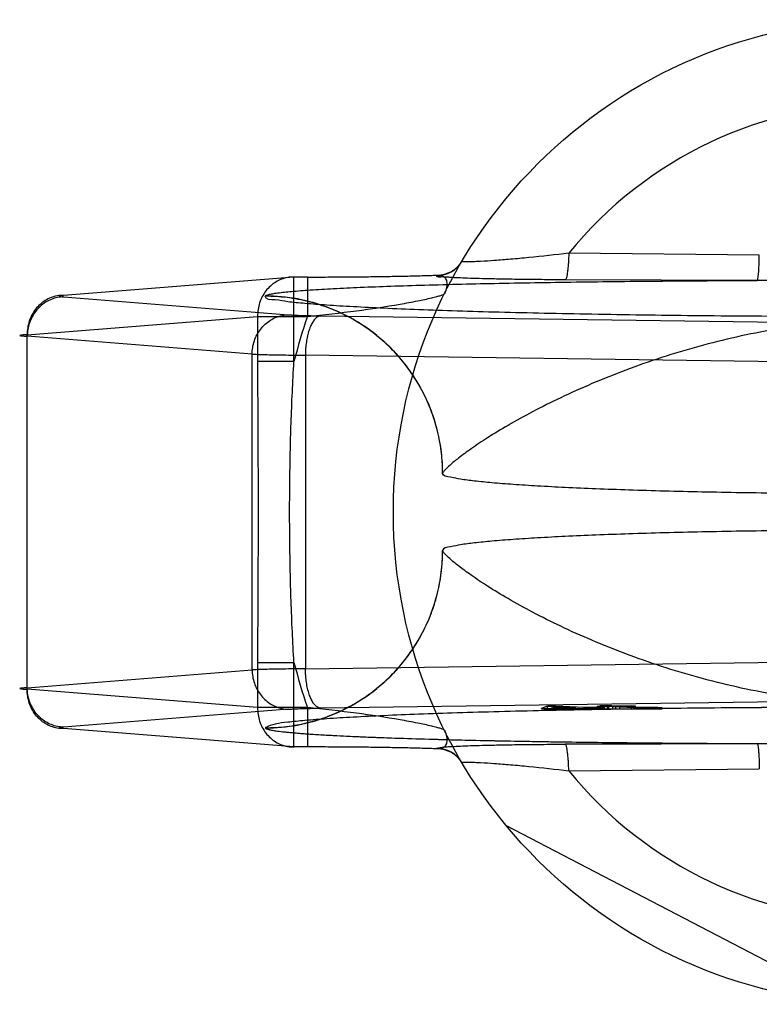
# Model space of a CAD drawing. Header units: millimetres. Extents: x 0 to 297, y 0 to 210.
# Tile 128 of 256: x 159.998 to 160.674, y 91.758 to 92.658. Entities that reach past the tile are written whole.
import ezdxf

# ---------------------------------------------------------------- set-up
doc = ezdxf.new("R2010")
doc.units = ezdxf.units.MM
doc.header["$LTSCALE"] = 16.335
doc.layers.add('001-M31079-X02', color=7, linetype='CONTINUOUS')

msp = doc.modelspace()

# ---------------------------------------------------------------- linework, layer by layer
at = {"layer": '001-M31079-X02', "color": 9, "linetype": 'Continuous'}
for p, q in [((160.67374, 92.4432), (160.49962, 92.44491)), ((160.24862, 92.42311), (160.03812, 92.40634)), ((160.24862, 92.34587), (160.24862, 92.42313)), ((160.26082, 92.42311), (160.24862, 92.42311)), ((160.26082, 92.42313), (160.26082, 92.38713)), ((160.37898, 92.42441), (160.3792, 92.42479)), ((160.67187, 92.42), (160.49635, 92.42059)), ((160.03812, 92.40498), (160.24356, 92.38861)), ((160.22244, 92.40573), (160.2224, 92.40553)), ((160.00486, 92.37036), (160.21536, 92.38713)), ((160.21536, 92.38713), (160.26082, 92.38713)), ((160.21536, 92.38713), (160.21536, 92.34587)), ((160.27278, 92.38765), (160.76874, 92.38087)), ((160.00486, 92.04632), (160.00486, 92.37036)), ((160.2103, 92.35263), (160.00486, 92.369)), ((160.2103, 92.06405), (160.2103, 92.35263)), ((160.75496, 92.34489), (160.259, 92.35167)), ((160.259, 92.35167), (160.259, 92.06501)), ((160.24862, 92.34587), (160.21536, 92.34587)), ((160.21536, 92.07081), (160.24862, 92.07081)), ((160.21536, 92.07081), (160.21536, 92.02955)), ((160.24862, 91.99355), (160.24862, 92.07081)), ((160.259, 92.06501), (160.75496, 92.07179)), ((160.00486, 92.04768), (160.2103, 92.06405)), ((160.21536, 92.02955), (160.00486, 92.04632)), ((160.26082, 92.02955), (160.21536, 92.02955)), ((160.26082, 92.02955), (160.26082, 91.99355)), ((160.49962, 91.97178), (160.67374, 91.97348))]:
    msp.add_line(p, q, dxfattribs=at)
at = {"layer": '001-M31079-X02', "color": 6, "linetype": 'Continuous'}
for p, q in [((160.38443, 92.24382), (160.3844, 92.24361)), ((160.3844, 92.17307), (160.38443, 92.17286)), ((160.47487, 92.02834), (160.47487, 92.02879)), ((160.4802, 92.02834), (160.4802, 92.03094)), ((160.48397, 92.02896), (160.48786, 92.03042)), ((160.50605, 92.02938), (160.48397, 92.02896)), ((160.48397, 92.02834), (160.48397, 92.02896)), ((160.48786, 92.03042), (160.50605, 92.02938)), ((160.48786, 92.03042), (160.48786, 92.02834)), ((160.48799, 92.02834), (160.48799, 92.03101)), ((160.50605, 92.02834), (160.50605, 92.02938)), ((160.5118, 92.02837), (160.5118, 92.02906)), ((160.51385, 92.02834), (160.51385, 92.02953)), ((160.51959, 92.02837), (160.51959, 92.0292)), ((160.52574, 92.02834), (160.52574, 92.03064)), ((160.52684, 92.02834), (160.52684, 92.02978)), ((160.52847, 92.02834), (160.52847, 92.03133)), ((160.52957, 92.02834), (160.52957, 92.03042)), ((160.53258, 92.02834), (160.53258, 92.02945)), ((160.53299, 92.02834), (160.58496, 92.02834)), ((160.53497, 92.02834), (160.53497, 92.03139)), ((160.53613, 92.02834), (160.53613, 92.03083)), ((160.53996, 92.02834), (160.53996, 92.03061)), ((160.54263, 92.02834), (160.54263, 92.03096)), ((160.54646, 92.02834), (160.54646, 92.03074)), ((160.55692, 92.02834), (160.55692, 92.03123)), ((160.55911, 92.02834), (160.55911, 92.02952)), ((160.56075, 92.02834), (160.56075, 92.03101)), ((160.56369, 92.02834), (160.56369, 92.02968)), ((160.56554, 92.02834), (160.56554, 92.02943)), ((160.56786, 92.02834), (160.56786, 92.0296)), ((160.57135, 92.02834), (160.57135, 92.02932)), ((160.57367, 92.0296), (160.57367, 92.02834)), ((160.5762, 92.02834), (160.5762, 92.02933)), ((160.58113, 92.02834), (160.58113, 92.02965)), ((160.58496, 92.02834), (160.58496, 92.02938)), ((160.7534, 91.75978), (160.44262, 91.92157))]:
    msp.add_line(p, q, dxfattribs=at)
at = {"layer": '001-M31079-X02', "color": 7, "linetype": 'Continuous'}
for p, q in [((160.76874, 92.03581), (160.27278, 92.02903)), ((160.24356, 92.02807), (160.03812, 92.0117)), ((160.4802, 92.03086), (160.47487, 92.02879)), ((160.47487, 92.02879), (160.48062, 92.02846)), ((160.47487, 92.02879), (160.48062, 92.02839)), ((160.47487, 92.02837), (160.5118, 92.02837)), ((160.53299, 92.02834), (160.47487, 92.02834)), ((160.48799, 92.03101), (160.4802, 92.03086)), ((160.4802, 92.03094), (160.48799, 92.03094)), ((160.48062, 92.02839), (160.5118, 92.02906)), ((160.48062, 92.02846), (160.5118, 92.02906)), ((160.51385, 92.02953), (160.48799, 92.03101)), ((160.5118, 92.02906), (160.5243, 92.02834)), ((160.5118, 92.02834), (160.53299, 92.02838)), ((160.52684, 92.02978), (160.51385, 92.02953)), ((160.53258, 92.02945), (160.51959, 92.0292)), ((160.53299, 92.02844), (160.51959, 92.0292)), ((160.53299, 92.02838), (160.51959, 92.0292)), ((160.53613, 92.03083), (160.52574, 92.03064)), ((160.52957, 92.03042), (160.52574, 92.03064)), ((160.53258, 92.02945), (160.52684, 92.02978)), ((160.53497, 92.03139), (160.52847, 92.03127)), ((160.52847, 92.03133), (160.53497, 92.03133)), ((160.52847, 92.03127), (160.53613, 92.03083)), ((160.53996, 92.03061), (160.52957, 92.03042)), ((160.54263, 92.03096), (160.53497, 92.03139)), ((160.53996, 92.03061), (160.55911, 92.02952)), ((160.55692, 92.03123), (160.54263, 92.03096)), ((160.54646, 92.03074), (160.56075, 92.03101)), ((160.56369, 92.02975), (160.54646, 92.03074)), ((160.56075, 92.03101), (160.55692, 92.03123)), ((160.55911, 92.02952), (160.56554, 92.02935)), ((160.56554, 92.02943), (160.55911, 92.02943)), ((160.56786, 92.02961), (160.56369, 92.02975)), ((160.56369, 92.02968), (160.56786, 92.02968)), ((160.56554, 92.02935), (160.57135, 92.02932)), ((160.56786, 92.0296), (160.58113, 92.02961)), ((160.57367, 92.02958), (160.56786, 92.02961)), ((160.57135, 92.02932), (160.5762, 92.02933)), ((160.58113, 92.02965), (160.57367, 92.02958)), ((160.5762, 92.02933), (160.58496, 92.02943)), ((160.58496, 92.02938), (160.5762, 92.02938)), ((160.58496, 92.02943), (160.58113, 92.02965)), ((160.24862, 91.99357), (160.03812, 92.01034)), ((160.2224, 92.01116), (160.22244, 92.01095)), ((160.22241, 92.01116), (160.22244, 92.01095)), ((160.26082, 91.99357), (160.24862, 91.99357)), ((160.37919, 91.99189), (160.37897, 91.99228)), ((160.37903, 91.99228), (160.3792, 91.99189)), ((160.49635, 91.99609), (160.67187, 91.99668)), ((160.67187, 91.99668), (160.49635, 91.99609))]:
    msp.add_line(p, q, dxfattribs=at)
at = {"layer": '001-M31079-X02', "color": 9, "linetype": 'Continuous'}
msp.add_circle((160.7894, 92.20834), 0.45, dxfattribs=at)
for centre, radius, start, end in [((160.7894, 92.20834), 0.37408, 39.22687, 140.77313), ((160.37899, 92.45138), 0.02698, 269.95002, 329.35896), ((160.37922, 92.45177), 0.02698, 269.95395, 329.3064), ((160.7894, 92.20834), 0.558, 161.31191, 165.73144), ((160.7894, 92.20834), 0.558, 194.26856, 198.68812), ((160.37899, 91.9653), 0.02698, 30.64175, 90.04998), ((160.37922, 91.96491), 0.02698, 30.69528, 90.04605), ((160.7894, 92.20834), 0.37408, 219.22687, 320.77313)]:
    msp.add_arc(centre, radius, start, end, dxfattribs=at)
for points, knots in [([(160.49962, 92.44491), (160.48749, 92.44343), (160.46979, 92.44146), (160.44712, 92.43934), (160.43243, 92.43818), (160.42159, 92.43747), (160.41423, 92.43717), (160.40926, 92.43695), (160.40507, 92.4372), (160.40298, 92.43708), (160.40213, 92.43751), (160.4022, 92.43763)], [0, 0, 0, 0, 0.374578, 0.545193, 0.697761, 0.825776, 0.878412, 0.92236, 0.981359, 0.995484, 1, 1, 1, 1]), ([(160.49962, 92.44491), (160.49958, 92.44191), (160.49942, 92.43747), (160.49898, 92.43182), (160.49851, 92.42723), (160.49782, 92.42389), (160.49707, 92.42078), (160.49635, 92.42059)], [0, 0, 0, 0, 0.36349, 0.536113, 0.689942, 0.910283, 1, 1, 1, 1]), ([(160.67187, 92.42), (160.67206, 92.42009), (160.67228, 92.42081), (160.67258, 92.42208), (160.67286, 92.42428), (160.67313, 92.42716), (160.67336, 92.43069), (160.67361, 92.43611), (160.6737, 92.44033), (160.67374, 92.4432)], [0, 0, 0, 0, 0.026059, 0.084248, 0.177702, 0.303884, 0.458, 0.631541, 1, 1, 1, 1]), ([(160.24862, 92.42311), (160.24669, 92.42314), (160.2428, 92.42283), (160.23712, 92.42125), (160.23177, 92.41861), (160.22697, 92.41499), (160.22284, 92.41052), (160.21951, 92.40533), (160.21708, 92.39957), (160.21563, 92.39345), (160.21533, 92.38924), (160.21536, 92.38713)], [0, 0, 0, 0, 0.105867, 0.213506, 0.322247, 0.431686, 0.542546, 0.655169, 0.769173, 0.884293, 1, 1, 1, 1]), ([(160.26082, 92.42311), (160.2671, 92.42311), (160.27961, 92.42314), (160.29823, 92.42325), (160.31642, 92.42342), (160.33386, 92.42367), (160.35023, 92.42398), (160.36523, 92.42434), (160.37473, 92.42464), (160.3792, 92.42479)], [0, 0, 0, 0, 0.158961, 0.317102, 0.471716, 0.620001, 0.759164, 0.88659, 1, 1, 1, 1]), ([(160.49635, 92.42059), (160.48999, 92.42062), (160.4778, 92.42069), (160.46037, 92.42086), (160.44464, 92.42108), (160.43064, 92.42134), (160.41838, 92.42164), (160.40773, 92.42196), (160.39907, 92.42236), (160.39125, 92.42259), (160.38658, 92.42347), (160.37756, 92.42273), (160.37903, 92.42441)], [0, 0, 0, 0, 0.1625, 0.311171, 0.445085, 0.564195, 0.668663, 0.758685, 0.83434, 0.895736, 0.943015, 1, 1, 1, 1]), ([(160.3792, 92.42479), (160.38054, 92.42495), (160.38319, 92.42492), (160.38675, 92.42279), (160.38851, 92.41863), (160.3883, 92.41336), (160.38698, 92.40973), (160.38605, 92.40785)], [0, 0, 0, 0, 0.174794, 0.331672, 0.506596, 0.728787, 1, 1, 1, 1]), ([(160.22244, 92.40573), (160.22256, 92.40609), (160.22374, 92.40668), (160.22585, 92.40731), (160.22934, 92.408), (160.23624, 92.40901), (160.24778, 92.41017), (160.26476, 92.41144), (160.28572, 92.41265), (160.31026, 92.4138), (160.338, 92.41486), (160.38025, 92.4162), (160.43822, 92.41757), (160.51242, 92.41877), (160.59106, 92.41959), (160.64468, 92.4199), (160.67187, 92.42)], [0, 0, 0, 0, 0.002556, 0.007647, 0.015418, 0.02584, 0.054362, 0.092487, 0.139398, 0.194252, 0.256192, 0.324351, 0.475941, 0.642638, 0.818822, 1, 1, 1, 1]), ([(160.90693, 92.42), (160.8802, 92.42), (160.82858, 92.41943), (160.75023, 92.41943), (160.69861, 92.42), (160.67187, 92.42)], [0, 0, 0, 0, 0.341257, 0.658748, 1, 1, 1, 1]), ([(160.03812, 92.40634), (160.03618, 92.40637), (160.03226, 92.40605), (160.02658, 92.40446), (160.02126, 92.40182), (160.01646, 92.39821), (160.01234, 92.39373), (160.00901, 92.38855), (160.00659, 92.3828), (160.00513, 92.37668), (160.00484, 92.37247), (160.00486, 92.37036)], [0, 0, 0, 0, 0.107077, 0.214442, 0.322623, 0.432034, 0.54293, 0.655378, 0.769254, 0.884268, 1, 1, 1, 1]), ([(160.03812, 92.40498), (160.0362, 92.40495), (160.03234, 92.40454), (160.02675, 92.40285), (160.0215, 92.40014), (160.01675, 92.39651), (160.01264, 92.39206), (160.0093, 92.38692), (160.00682, 92.38125), (160.00527, 92.37522), (160.00489, 92.37107), (160.00486, 92.369)], [0, 0, 0, 0, 0.106478, 0.21374, 0.322185, 0.432069, 0.54347, 0.656286, 0.770253, 0.884982, 1, 1, 1, 1]), ([(160.03812, 92.40634), (160.0368, 92.40624), (160.03157, 92.40594), (160.03679, 92.40509), (160.03812, 92.40498)], [0, 0, 0, 0, 0.497013, 1, 1, 1, 1]), ([(161.3564, 92.40553), (161.35646, 92.40229), (161.3452, 92.40257), (161.33515, 92.40004), (161.31858, 92.39886), (161.29895, 92.39722), (161.27478, 92.39582), (161.24685, 92.39442), (161.21519, 92.39313), (161.18012, 92.39193), (161.14191, 92.39084), (161.10086, 92.38986), (161.0573, 92.38901), (161.01159, 92.38828), (160.9641, 92.3877), (160.9152, 92.38726), (160.86529, 92.38696), (160.81476, 92.38681), (160.76404, 92.38681), (160.71352, 92.38696), (160.66361, 92.38726), (160.61471, 92.3877), (160.56721, 92.38828), (160.52151, 92.38901), (160.47795, 92.38986), (160.4369, 92.39084), (160.39868, 92.39193), (160.36361, 92.39313), (160.33196, 92.39442), (160.30403, 92.39582), (160.27985, 92.39722), (160.26023, 92.39886), (160.24366, 92.40004), (160.2336, 92.40257), (160.22235, 92.40229), (160.22241, 92.40553)], [0, 0, 0, 0, 0.008547, 0.018621, 0.032539, 0.050201, 0.071472, 0.096183, 0.124137, 0.15511, 0.188853, 0.225095, 0.263544, 0.303893, 0.345816, 0.388976, 0.433028, 0.477618, 0.522387, 0.566976, 0.611028, 0.654189, 0.696112, 0.73646, 0.77491, 0.811152, 0.844894, 0.875867, 0.903821, 0.928532, 0.949803, 0.967465, 0.981383, 0.991457, 1, 1, 1, 1]), ([(160.38445, 92.24361), (160.38445, 92.25007), (160.38367, 92.26306), (160.38019, 92.28215), (160.37452, 92.30048), (160.36683, 92.31786), (160.35715, 92.33424), (160.34548, 92.34954), (160.33197, 92.36345), (160.31667, 92.37582), (160.29983, 92.38633), (160.28166, 92.39477), (160.26241, 92.40096), (160.24253, 92.4047), (160.22903, 92.40553), (160.2224, 92.40553)], [0, 0, 0, 0, 0.076158, 0.153158, 0.228333, 0.301941, 0.376949, 0.452289, 0.52843, 0.605124, 0.6839, 0.761957, 0.840937, 0.921804, 1, 1, 1, 1]), ([(160.38443, 92.24382), (160.38442, 92.25374), (160.38253, 92.27419), (160.37376, 92.30447), (160.35862, 92.33353), (160.33749, 92.35939), (160.31156, 92.38034), (160.28258, 92.39527), (160.25251, 92.40387), (160.23225, 92.40573), (160.22244, 92.40573)], [0, 0, 0, 0, 0.11714, 0.241135, 0.370091, 0.501566, 0.632817, 0.761124, 0.884117, 1, 1, 1, 1]), ([(160.26082, 92.38713), (160.27582, 92.3886), (160.30412, 92.39182), (160.33773, 92.39683), (160.36056, 92.40106), (160.37182, 92.40343), (160.37879, 92.40519), (160.38243, 92.40617), (160.38461, 92.40702), (160.38587, 92.4075), (160.38605, 92.40785)], [0, 0, 0, 0, 0.355483, 0.671552, 0.801128, 0.903432, 0.942201, 0.971603, 0.990934, 1, 1, 1, 1]), ([(160.2103, 92.35263), (160.21032, 92.35471), (160.2107, 92.35886), (160.21225, 92.36489), (160.21473, 92.37056), (160.21808, 92.37569), (160.22218, 92.38014), (160.22693, 92.38378), (160.23218, 92.38648), (160.23778, 92.38817), (160.24164, 92.38859), (160.24356, 92.38861)], [0, 0, 0, 0, 0.115018, 0.229746, 0.343713, 0.456528, 0.567928, 0.677812, 0.786256, 0.893517, 1, 1, 1, 1]), ([(160.24356, 92.38861), (160.24483, 92.38851), (160.24777, 92.38833), (160.25272, 92.38812), (160.25868, 92.38792), (160.26549, 92.38776), (160.27028, 92.38768), (160.27278, 92.38765)], [0, 0, 0, 0, 0.130912, 0.301984, 0.508124, 0.743482, 1, 1, 1, 1]), ([(160.27278, 92.38765), (160.27104, 92.38751), (160.26835, 92.38575), (160.26582, 92.38235), (160.26389, 92.3787), (160.26224, 92.37429), (160.26088, 92.36923), (160.25986, 92.36366), (160.25921, 92.35776), (160.25903, 92.35371), (160.259, 92.35167)], [0, 0, 0, 0, 0.128895, 0.214176, 0.315378, 0.431775, 0.56142, 0.701574, 0.848967, 1, 1, 1, 1]), ([(161.19438, 92.24382), (161.19414, 92.24483), (161.19174, 92.24729), (161.18712, 92.2519), (161.17893, 92.25846), (161.16748, 92.26688), (161.15236, 92.27692), (161.13364, 92.28829), (161.11137, 92.30058), (161.08584, 92.31335), (161.05744, 92.32612), (161.02669, 92.33841), (160.99415, 92.3498), (160.9604, 92.35995), (160.92597, 92.36856), (160.89134, 92.37545), (160.8569, 92.38046), (160.82295, 92.38352), (160.7894, 92.38459), (160.75586, 92.38352), (160.7219, 92.38046), (160.68746, 92.37545), (160.65283, 92.36856), (160.61841, 92.35995), (160.58466, 92.3498), (160.55212, 92.33841), (160.52137, 92.32612), (160.49297, 92.31335), (160.46743, 92.30058), (160.44517, 92.28829), (160.42644, 92.27692), (160.41132, 92.26688), (160.39988, 92.25846), (160.39169, 92.2519), (160.38707, 92.24729), (160.38467, 92.24483), (160.38443, 92.24382)], [0, 0, 0, 0, 0.003555, 0.011107, 0.022959, 0.039262, 0.060042, 0.085221, 0.114497, 0.147384, 0.18326, 0.221413, 0.261105, 0.301644, 0.342428, 0.382958, 0.422872, 0.461919, 0.5, 0.538082, 0.577129, 0.617043, 0.657573, 0.698356, 0.738896, 0.778588, 0.81674, 0.852617, 0.885504, 0.914779, 0.939958, 0.960738, 0.977042, 0.988893, 0.996445, 1, 1, 1, 1]), ([(160.00486, 92.37036), (160.0036, 92.3703), (160.00192, 92.37025), (159.99625, 92.36968), (160.00192, 92.36911), (160.0036, 92.36906), (160.00486, 92.369)], [0, 0, 0, 0, 0.275041, 0.500002, 0.725097, 1, 1, 1, 1]), ([(160.2103, 92.35263), (160.21203, 92.35255), (160.21595, 92.3524), (160.22246, 92.35221), (160.23018, 92.35204), (160.23898, 92.35189), (160.24871, 92.35176), (160.25549, 92.3517), (160.259, 92.35167)], [0, 0, 0, 0, 0.106989, 0.241386, 0.400784, 0.582467, 0.783383, 1, 1, 1, 1]), ([(160.21536, 92.34587), (160.21536, 92.32291), (160.21563, 92.27706), (160.2159, 92.20834), (160.21563, 92.13962), (160.21536, 92.09378), (160.21536, 92.07081)], [0, 0, 0, 0, 0.250466, 0.5, 0.749534, 1, 1, 1, 1]), ([(160.24862, 92.07081), (160.24746, 92.08956), (160.24579, 92.12646), (160.2446, 92.18125), (160.2446, 92.23543), (160.24579, 92.29022), (160.24746, 92.32712), (160.24862, 92.34587)], [0, 0, 0, 0, 0.204736, 0.40264, 0.597353, 0.795252, 1, 1, 1, 1]), ([(160.2224, 92.01116), (160.22887, 92.01116), (160.2419, 92.01193), (160.261, 92.01541), (160.27934, 92.02107), (160.29672, 92.02876), (160.3131, 92.03843), (160.3284, 92.05009), (160.34232, 92.06358), (160.3547, 92.07886), (160.36521, 92.09568), (160.37366, 92.11384), (160.37987, 92.13307), (160.38362, 92.15295), (160.38445, 92.16644), (160.38445, 92.17307)], [0, 0, 0, 0, 0.0763, 0.153503, 0.228562, 0.30215, 0.37728, 0.452453, 0.528555, 0.605385, 0.683975, 0.761952, 0.841026, 0.921748, 1, 1, 1, 1]), ([(160.22244, 92.01095), (160.23225, 92.01096), (160.25251, 92.01281), (160.28258, 92.02141), (160.31156, 92.03635), (160.33749, 92.0573), (160.35862, 92.08315), (160.37376, 92.11221), (160.38253, 92.14249), (160.38442, 92.16295), (160.38443, 92.17286)], [0, 0, 0, 0, 0.115883, 0.238876, 0.367183, 0.498434, 0.629909, 0.758865, 0.88286, 1, 1, 1, 1]), ([(161.19438, 92.17286), (161.19414, 92.17186), (161.19174, 92.1694), (161.18711, 92.16478), (161.17893, 92.15822), (161.16748, 92.1498), (161.15236, 92.13976), (161.13364, 92.1284), (161.11138, 92.1161), (161.08584, 92.10334), (161.05745, 92.09057), (161.0267, 92.07828), (160.99416, 92.06688), (160.96041, 92.05674), (160.92599, 92.04812), (160.89136, 92.04124), (160.85691, 92.03622), (160.82296, 92.03316), (160.7894, 92.0321), (160.75585, 92.03316), (160.72189, 92.03622), (160.68745, 92.04124), (160.65282, 92.04812), (160.61839, 92.05674), (160.58464, 92.06688), (160.55211, 92.07828), (160.52136, 92.09057), (160.49296, 92.10334), (160.46743, 92.1161), (160.44517, 92.1284), (160.42644, 92.13976), (160.41133, 92.1498), (160.39988, 92.15822), (160.39169, 92.16478), (160.38707, 92.1694), (160.38467, 92.17186), (160.38443, 92.17286)], [0, 0, 0, 0, 0.003556, 0.01111, 0.022961, 0.039265, 0.060043, 0.08522, 0.114493, 0.147377, 0.183251, 0.221401, 0.261091, 0.301628, 0.342411, 0.38294, 0.422856, 0.461909, 0.5, 0.538091, 0.577144, 0.61706, 0.657589, 0.698372, 0.738909, 0.7786, 0.816749, 0.852623, 0.885507, 0.91478, 0.939957, 0.960735, 0.977039, 0.98889, 0.996444, 1, 1, 1, 1]), ([(160.259, 92.06501), (160.25548, 92.06498), (160.2487, 92.06492), (160.23897, 92.06479), (160.23017, 92.06464), (160.22245, 92.06447), (160.21595, 92.06428), (160.21203, 92.06413), (160.2103, 92.06405)], [0, 0, 0, 0, 0.216715, 0.417781, 0.599446, 0.758746, 0.893072, 1, 1, 1, 1]), ([(160.2103, 92.06405), (160.21032, 92.06199), (160.2107, 92.05787), (160.21221, 92.05195), (160.2146, 92.04641), (160.2178, 92.04135), (160.22182, 92.03687), (160.22654, 92.03315), (160.23187, 92.03032), (160.2376, 92.02853), (160.24159, 92.0281), (160.24356, 92.02807)], [0, 0, 0, 0, 0.114278, 0.227862, 0.337251, 0.447769, 0.558103, 0.669208, 0.779366, 0.890941, 1, 1, 1, 1]), ([(160.27278, 92.02903), (160.27106, 92.02917), (160.26843, 92.03088), (160.26593, 92.03417), (160.26403, 92.03769), (160.26237, 92.04202), (160.26097, 92.04706), (160.2599, 92.05271), (160.25922, 92.05876), (160.25903, 92.06292), (160.259, 92.06501)], [0, 0, 0, 0, 0.127734, 0.209092, 0.307163, 0.421158, 0.55106, 0.69255, 0.845431, 1, 1, 1, 1]), ([(160.00486, 92.04768), (160.0036, 92.04762), (160.00192, 92.04757), (159.99625, 92.047), (160.00192, 92.04643), (160.0036, 92.04638), (160.00486, 92.04632)], [0, 0, 0, 0, 0.275006, 0.500002, 0.725068, 1, 1, 1, 1]), ([(160.03812, 92.01034), (160.03618, 92.01031), (160.03226, 92.01063), (160.02658, 92.01222), (160.02126, 92.01486), (160.01646, 92.01848), (160.01234, 92.02295), (160.00901, 92.02814), (160.00659, 92.03388), (160.00513, 92.04001), (160.00484, 92.04421), (160.00486, 92.04632)], [0, 0, 0, 0, 0.10707, 0.214436, 0.322616, 0.432028, 0.542925, 0.655374, 0.769251, 0.884266, 1, 1, 1, 1]), ([(160.03812, 92.0117), (160.03621, 92.01173), (160.03238, 92.01214), (160.02689, 92.01379), (160.02176, 92.01639), (160.01709, 92.01987), (160.01295, 92.02423), (160.00953, 92.02934), (160.00692, 92.0351), (160.00529, 92.04128), (160.00489, 92.04556), (160.00486, 92.04768)], [0, 0, 0, 0, 0.105866, 0.212034, 0.316033, 0.423474, 0.53354, 0.647368, 0.762916, 0.882188, 1, 1, 1, 1]), ([(160.21536, 92.02955), (160.21533, 92.02745), (160.21562, 92.02324), (160.21708, 92.01711), (160.21951, 92.01136), (160.22284, 92.00617), (160.22696, 92.0017), (160.23175, 91.99809), (160.23708, 91.99545), (160.24276, 91.99386), (160.24667, 91.99354), (160.24862, 91.99357)], [0, 0, 0, 0, 0.115548, 0.230792, 0.344911, 0.457252, 0.568031, 0.677491, 0.785649, 0.893024, 1, 1, 1, 1]), ([(160.38605, 92.00884), (160.38587, 92.00918), (160.38461, 92.00966), (160.38243, 92.01051), (160.37879, 92.0115), (160.37182, 92.01325), (160.36056, 92.01562), (160.33773, 92.01985), (160.30412, 92.02486), (160.27582, 92.02808), (160.26082, 92.02955)], [0, 0, 0, 0, 0.009066, 0.028397, 0.057799, 0.096568, 0.198871, 0.328446, 0.644515, 1, 1, 1, 1]), ([(160.38605, 92.00884), (160.38698, 92.00696), (160.3883, 92.00332), (160.38851, 91.99805), (160.38675, 91.9939), (160.38319, 91.99176), (160.38054, 91.99173), (160.3792, 91.99189)], [0, 0, 0, 0, 0.271259, 0.49346, 0.668375, 0.825235, 1, 1, 1, 1]), ([(160.49962, 91.97178), (160.49958, 91.97478), (160.49942, 91.97922), (160.49898, 91.98486), (160.49851, 91.98946), (160.49782, 91.99279), (160.49707, 91.9959), (160.49635, 91.99609)], [0, 0, 0, 0, 0.363493, 0.536116, 0.689946, 0.910286, 1, 1, 1, 1]), ([(160.67187, 91.99668), (160.69865, 91.99667), (160.75023, 91.99725), (160.82858, 91.99725), (160.88016, 91.99667), (160.90693, 91.99668)], [0, 0, 0, 0, 0.341795, 0.658236, 1, 1, 1, 1]), ([(160.67187, 91.99668), (160.67205, 91.99659), (160.67228, 91.99588), (160.67258, 91.99462), (160.67285, 91.99244), (160.67312, 91.98957), (160.67335, 91.98604), (160.67361, 91.98061), (160.6737, 91.97637), (160.67374, 91.97348)], [0, 0, 0, 0, 0.025787, 0.083393, 0.176135, 0.301738, 0.45565, 0.62948, 1, 1, 1, 1]), ([(160.4022, 91.97905), (160.40213, 91.97918), (160.40298, 91.9796), (160.40507, 91.97948), (160.40926, 91.97974), (160.41423, 91.97951), (160.42159, 91.97921), (160.43243, 91.9785), (160.44712, 91.97734), (160.46979, 91.97522), (160.48749, 91.97325), (160.49962, 91.97178)], [0, 0, 0, 0, 0.004516, 0.018641, 0.07764, 0.121588, 0.174224, 0.30224, 0.454807, 0.625423, 1, 1, 1, 1])]:
    msp.add_open_spline(points, degree=3, knots=knots, dxfattribs=at)
at = {"layer": '001-M31079-X02', "color": 6, "linetype": 'Continuous'}
for points, knots in [([(161.1944, 92.24361), (161.1944, 92.2409), (161.18566, 92.24012), (161.17728, 92.23796), (161.16408, 92.2365), (161.14832, 92.23486), (161.12901, 92.23337), (161.10673, 92.23194), (161.08154, 92.23061), (161.05373, 92.2294), (161.02352, 92.22831), (160.9912, 92.22736), (160.95705, 92.22655), (160.92139, 92.22589), (160.88454, 92.2254), (160.84683, 92.22506), (160.8086, 92.2249), (160.7702, 92.2249), (160.73197, 92.22506), (160.69427, 92.2254), (160.65741, 92.22589), (160.62175, 92.22655), (160.58761, 92.22736), (160.55529, 92.22831), (160.52508, 92.2294), (160.49726, 92.23061), (160.47208, 92.23194), (160.4498, 92.23337), (160.43048, 92.23486), (160.41473, 92.2365), (160.40153, 92.23796), (160.39315, 92.24012), (160.3844, 92.2409), (160.3844, 92.24361)], [0, 0, 0, 0, 0.010015, 0.021409, 0.037072, 0.05689, 0.080695, 0.108276, 0.139387, 0.173749, 0.211051, 0.250956, 0.293105, 0.337118, 0.382597, 0.429133, 0.476308, 0.523695, 0.570869, 0.617406, 0.662885, 0.706897, 0.749046, 0.788951, 0.826253, 0.860614, 0.891725, 0.919306, 0.94311, 0.962928, 0.978592, 0.989985, 1, 1, 1, 1]), ([(161.1944, 92.17307), (161.1944, 92.17578), (161.18566, 92.17656), (161.17728, 92.17872), (161.16408, 92.18018), (161.14832, 92.18182), (161.12901, 92.18331), (161.10673, 92.18474), (161.08154, 92.18607), (161.05373, 92.18728), (161.02352, 92.18837), (160.9912, 92.18932), (160.95705, 92.19013), (160.92139, 92.19079), (160.88454, 92.19129), (160.84683, 92.19162), (160.8086, 92.19179), (160.7702, 92.19179), (160.73198, 92.19162), (160.69427, 92.19129), (160.65742, 92.19079), (160.62176, 92.19013), (160.58761, 92.18932), (160.55529, 92.18837), (160.52508, 92.18728), (160.49726, 92.18607), (160.47208, 92.18474), (160.4498, 92.18331), (160.43049, 92.18182), (160.41473, 92.18018), (160.40153, 92.17872), (160.39315, 92.17656), (160.3844, 92.17578), (160.3844, 92.17307)], [0, 0, 0, 0, 0.010015, 0.021409, 0.037073, 0.056891, 0.080696, 0.108277, 0.139389, 0.17375, 0.211052, 0.250957, 0.293106, 0.337118, 0.382597, 0.429133, 0.476307, 0.523694, 0.570868, 0.617404, 0.662883, 0.706895, 0.749044, 0.788949, 0.826251, 0.860612, 0.891723, 0.919305, 0.943109, 0.962927, 0.978591, 0.989985, 1, 1, 1, 1])]:
    msp.add_open_spline(points, degree=3, knots=knots, dxfattribs=at)
at = {"layer": '001-M31079-X02', "color": 7, "linetype": 'Continuous'}
for points, knots in [([(161.3564, 92.01116), (161.3535, 92.01276), (161.34682, 92.015), (161.33449, 92.01629), (161.31884, 92.01796), (161.29886, 92.01941), (161.27482, 92.02088), (161.24685, 92.02225), (161.21521, 92.02355), (161.18014, 92.02475), (161.14193, 92.02584), (161.10088, 92.02682), (161.05733, 92.02768), (161.01162, 92.0284), (160.96413, 92.02898), (160.91523, 92.02943), (160.86532, 92.02972), (160.8148, 92.02987), (160.76407, 92.02987), (160.71355, 92.02973), (160.66364, 92.02943), (160.61474, 92.02898), (160.56724, 92.0284), (160.52153, 92.02768), (160.47797, 92.02682), (160.43692, 92.02584), (160.3987, 92.02475), (160.36363, 92.02355), (160.33198, 92.02225), (160.30401, 92.02088), (160.27996, 92.01941), (160.25998, 92.01796), (160.24432, 92.01629), (160.23199, 92.015), (160.22531, 92.01277), (160.2224, 92.01116)], [0, 0, 0, 0, 0.008547, 0.01862, 0.032536, 0.050196, 0.071465, 0.096173, 0.124124, 0.155094, 0.188834, 0.225073, 0.26352, 0.303866, 0.345788, 0.388947, 0.432998, 0.477587, 0.522356, 0.566946, 0.610999, 0.654161, 0.696085, 0.736435, 0.774887, 0.81113, 0.844876, 0.87585, 0.903806, 0.928519, 0.949791, 0.967455, 0.981375, 0.991451, 1, 1, 1, 1]), ([(161.3564, 92.01116), (161.3535, 92.01276), (161.34682, 92.015), (161.33449, 92.01629), (161.31883, 92.01796), (161.29886, 92.01941), (161.27481, 92.02088), (161.24684, 92.02225), (161.2152, 92.02355), (161.18012, 92.02475), (161.14191, 92.02584), (161.10086, 92.02682), (161.0573, 92.02768), (161.01159, 92.0284), (160.9641, 92.02898), (160.9152, 92.02943), (160.86529, 92.02972), (160.81476, 92.02987), (160.76404, 92.02987), (160.71352, 92.02972), (160.66361, 92.02943), (160.61471, 92.02898), (160.56721, 92.0284), (160.52151, 92.02768), (160.47795, 92.02682), (160.4369, 92.02584), (160.39868, 92.02475), (160.36361, 92.02355), (160.33197, 92.02225), (160.304, 92.02088), (160.27995, 92.01941), (160.25997, 92.01796), (160.24432, 92.01629), (160.23199, 92.015), (160.22531, 92.01276), (160.22241, 92.01116)], [0, 0, 0, 0, 0.008547, 0.018621, 0.032539, 0.050201, 0.071472, 0.096183, 0.124137, 0.15511, 0.188853, 0.225095, 0.263544, 0.303893, 0.345816, 0.388976, 0.433028, 0.477618, 0.522387, 0.566977, 0.611029, 0.654189, 0.696112, 0.73646, 0.77491, 0.811152, 0.844895, 0.875868, 0.903822, 0.928532, 0.949803, 0.967465, 0.981383, 0.991458, 1, 1, 1, 1]), ([(160.24356, 92.02807), (160.24483, 92.02817), (160.24777, 92.02835), (160.25272, 92.02857), (160.25868, 92.02876), (160.26549, 92.02892), (160.27028, 92.029), (160.27278, 92.02903)], [0, 0, 0, 0, 0.130912, 0.301984, 0.508124, 0.743482, 1, 1, 1, 1]), ([(160.03812, 92.01034), (160.0368, 92.01044), (160.03157, 92.01075), (160.03679, 92.0116), (160.03812, 92.0117)], [0, 0, 0, 0, 0.497037, 1, 1, 1, 1]), ([(160.03812, 92.01034), (160.0368, 92.01044), (160.03157, 92.01075), (160.03679, 92.0116), (160.03812, 92.0117)], [0, 0, 0, 0, 0.497013, 1, 1, 1, 1]), ([(160.22244, 92.01095), (160.22256, 92.01059), (160.22374, 92.01), (160.22585, 92.00937), (160.22934, 92.00869), (160.23624, 92.00767), (160.24778, 92.00651), (160.26476, 92.00524), (160.28572, 92.00403), (160.31026, 92.00288), (160.338, 92.00182), (160.38025, 92.00048), (160.43822, 91.99911), (160.51242, 91.99791), (160.59106, 91.99709), (160.64468, 91.99679), (160.67187, 91.99668)], [0, 0, 0, 0, 0.002556, 0.007647, 0.015418, 0.02584, 0.054362, 0.092487, 0.139398, 0.194252, 0.256192, 0.324351, 0.475941, 0.642638, 0.818822, 1, 1, 1, 1]), ([(160.22244, 92.01095), (160.22491, 92.00983), (160.23042, 92.00828), (160.24038, 92.00729), (160.25304, 92.00607), (160.26929, 92.00497), (160.28902, 92.00386), (160.3122, 92.00281), (160.33876, 92.0018), (160.36859, 92.00085), (160.40161, 91.99998), (160.43776, 91.99918), (160.47707, 91.99848), (160.5197, 91.99787), (160.56607, 91.99735), (160.61719, 91.99694), (160.65295, 91.99675), (160.67187, 91.99668)], [0, 0, 0, 0, 0.017782, 0.038169, 0.066477, 0.102694, 0.146626, 0.19824, 0.25734, 0.323745, 0.397173, 0.477517, 0.56477, 0.659235, 0.761648, 0.873898, 1, 1, 1, 1]), ([(160.3792, 91.99189), (160.37473, 91.99205), (160.36522, 91.99234), (160.35023, 91.9927), (160.33386, 91.99301), (160.31642, 91.99326), (160.29822, 91.99344), (160.27961, 91.99354), (160.2671, 91.99357), (160.26082, 91.99357)], [0, 0, 0, 0, 0.113433, 0.240867, 0.380025, 0.528307, 0.682916, 0.84105, 1, 1, 1, 1]), ([(160.37897, 91.99228), (160.38117, 91.99294), (160.38525, 91.9936), (160.39179, 91.99397), (160.399, 91.99437), (160.40788, 91.99471), (160.41844, 91.99505), (160.43069, 91.99534), (160.44465, 91.99561), (160.46032, 91.99582), (160.47774, 91.99599), (160.48995, 91.99606), (160.49635, 91.99609)], [0, 0, 0, 0, 0.058089, 0.105437, 0.166892, 0.242514, 0.332367, 0.436565, 0.555235, 0.68848, 0.836607, 1, 1, 1, 1])]:
    msp.add_open_spline(points, degree=3, knots=knots, dxfattribs=at)

doc.saveas('drawing.dxf')
